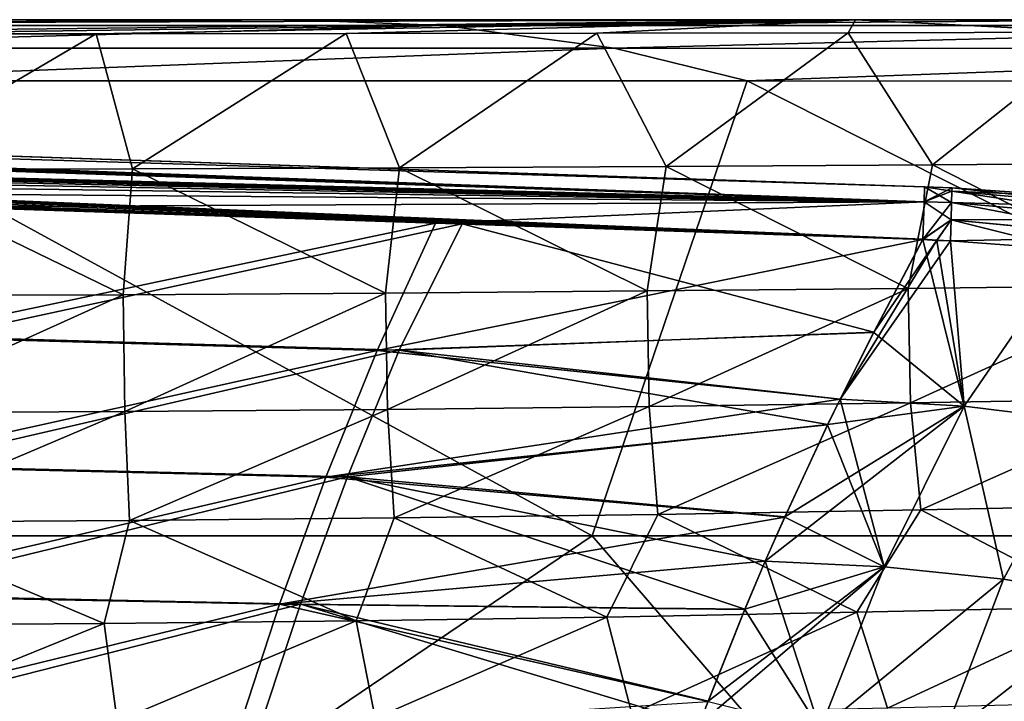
# Model space of a CAD drawing. Header units: metres. Extents: x -31 to 127, y -24 to 31.
# Tile 44 of 67: x 49.04 to 60.81, y 14.35 to 22.5. Entities that reach past the tile are written whole.
import ezdxf

# ---------------------------------------------------------------- set-up
doc = ezdxf.new("R2010")
doc.units = ezdxf.units.M
doc.layers.add('solid_13_381_041_XXX', color=7, linetype='CONTINUOUS')

msp = doc.modelspace()

# ---------------------------------------------------------------- linework, layer by layer
at = {"layer": 'solid_13_381_041_XXX'}
for points in [[(41.395576, 22.432178, 114.976097), (52.33889, 22.5, 114.568649), (39.293514, 22.5, 114.568649)], [(44, 22.5, 109.275711), (39.293514, 22.5, 114.568649), (52.33889, 22.5, 114.568649)], [(41.395576, 22.432178, 114.976097), (54.11681, 22.432371, 114.977898), (52.33889, 22.5, 114.568649)], [(59.036209, 22.5, 109.261009), (44, 22.5, 109.275711), (52.33889, 22.5, 114.568649)], [(44, 22.456112, 109.014374), (44, 22.5, 109.275711), (59.036209, 22.5, 109.261009)], [(44, 22.329035, 108.781425), (44, 22.456112, 109.014374), (59.036209, 22.5, 109.261009)], [(46.97422, 22.329918, 108.781937), (44, 22.329035, 108.781425), (59.036209, 22.5, 109.261009)], [(49.956009, 22.331861, 108.782677), (46.97422, 22.329918, 108.781937), (59.036209, 22.5, 109.261009)], [(52.945366, 22.334923, 108.783875), (49.956009, 22.331861, 108.782677), (59.036209, 22.5, 109.261009)], [(54.11681, 22.432371, 114.977898), (62.786057, 22.5, 114.568649), (52.33889, 22.5, 114.568649)], [(59.036209, 22.5, 109.261009), (52.33889, 22.5, 114.568649), (62.786057, 22.5, 114.568649)], [(55.942307, 22.338953, 108.785515), (52.945366, 22.334923, 108.783875), (59.036209, 22.5, 109.261009)], [(54.11681, 22.432371, 114.977898), (66.838242, 22.431843, 114.974297), (62.786057, 22.5, 114.568649)], [(58.946838, 22.343801, 108.78756), (55.942307, 22.338953, 108.785515), (59.036209, 22.5, 109.261009)], [(61.958965, 22.349318, 108.789993), (58.946838, 22.343801, 108.78756), (59.036209, 22.5, 109.261009)], [(59.036209, 22.5, 109.261009), (62.786057, 22.5, 114.568649), (73.282204, 22.5, 114.568649)], [(74.20385, 22.5, 109.232063), (59.036209, 22.5, 109.261009), (73.282204, 22.5, 114.568649)], [(61.958965, 22.349318, 108.789993), (59.036209, 22.5, 109.261009), (74.20385, 22.5, 109.232063)], [(59.86158, 20.49943, 144.478943), (1.120387, 22.47504, 144.479691), (1.113934, 22.29834, 144.955704)], [(59.86158, 20.49943, 144.478943), (1.335832, 22.467794, 142.741547), (1.120387, 22.47504, 144.479691)], [(59.86158, 20.49943, 144.478943), (1.901668, 22.448765, 142.72583), (1.335832, 22.467794, 142.741547)], [(59.86158, 20.49943, 144.478943), (59.861591, 20.49943, 142.754211), (1.901668, 22.448765, 142.72583)], [(59.85614, 20.320799, 142.2798), (1.901668, 22.448765, 142.72583), (59.861591, 20.49943, 142.754211)], [(59.85614, 20.320799, 142.2798), (3.032112, 22.406023, 142.664551), (1.901668, 22.448765, 142.72583)], [(59.85614, 20.320799, 142.2798), (4.160259, 22.358, 142.60257), (3.032112, 22.406023, 142.664551)], [(43.93705, 22.159107, 115.275269), (54.11681, 22.432371, 114.977898), (41.395576, 22.432178, 114.976097)], [(43.93705, 22.159107, 115.275269), (56.150501, 22.159645, 115.275269), (54.11681, 22.432371, 114.977898)], [(56.150501, 22.159645, 115.275269), (66.838242, 22.431843, 114.974297), (54.11681, 22.432371, 114.977898)], [(56.150501, 22.159645, 115.275269), (68.363281, 22.156754, 115.271782), (66.838242, 22.431843, 114.974297)], [(59.856136, 20.320522, 144.956375), (1.113934, 22.29834, 144.955704), (1.098055, 21.846355, 145.180038)], [(59.856136, 20.320522, 144.956375), (59.86158, 20.49943, 144.478943), (1.113934, 22.29834, 144.955704)], [(59.85614, 20.320799, 142.2798), (5.284023, 22.303236, 142.537323), (4.160259, 22.358, 142.60257)], [(59.85614, 20.320799, 142.2798), (6.403364, 22.240597, 142.469727), (5.284023, 22.303236, 142.537323)], [(47.19738, 20.708374, 106.813263), (46.97422, 22.329918, 108.781937), (49.956009, 22.331861, 108.782677)], [(50.391708, 20.715572, 106.797638), (47.19738, 20.708374, 106.813263), (49.956009, 22.331861, 108.782677)], [(50.391708, 20.715572, 106.797638), (49.956009, 22.331861, 108.782677), (52.945366, 22.334923, 108.783875)], [(53.583019, 20.727217, 106.773087), (50.391708, 20.715572, 106.797638), (52.945366, 22.334923, 108.783875)], [(53.583019, 20.727217, 106.773087), (52.945366, 22.334923, 108.783875), (55.942307, 22.338953, 108.785515)], [(56.771336, 20.743013, 106.74086), (53.583019, 20.727217, 106.773087), (55.942307, 22.338953, 108.785515)], [(56.771336, 20.743013, 106.74086), (55.942307, 22.338953, 108.785515), (58.946838, 22.343801, 108.78756)], [(59.956696, 20.762671, 106.702179), (56.771336, 20.743013, 106.74086), (58.946838, 22.343801, 108.78756)], [(59.956696, 20.762671, 106.702179), (58.946838, 22.343801, 108.78756), (61.958965, 22.349318, 108.789993)], [(63.139156, 20.785856, 106.658279), (59.956696, 20.762671, 106.702179), (61.958965, 22.349318, 108.789993)], [(59.85614, 20.320799, 142.2798), (7.519618, 22.168934, 142.400955), (6.403364, 22.240597, 142.469727)], [(59.85614, 20.320799, 142.2798), (8.632296, 22.087305, 142.33255), (7.519618, 22.168934, 142.400955)], [(45.938652, 21.76878, 115.377289), (56.150501, 22.159645, 115.275269), (43.93705, 22.159107, 115.275269)], [(45.938652, 21.76878, 115.377289), (57.739769, 21.76886, 115.377327), (56.150501, 22.159645, 115.275269)], [(57.739769, 21.76886, 115.377327), (68.363281, 22.156754, 115.271782), (56.150501, 22.159645, 115.275269)], [(57.739769, 21.76886, 115.377327), (69.508919, 21.763668, 115.371498), (68.363281, 22.156754, 115.271782)], [(59.85614, 20.320799, 142.2798), (9.738628, 21.995121, 142.266418), (8.632296, 22.087305, 142.33255)], [(59.841808, 19.873957, 142.050934), (10.835856, 21.892113, 142.204681), (9.738628, 21.995121, 142.266418)], [(59.85614, 20.320799, 142.2798), (59.841808, 19.873957, 142.050934), (9.738628, 21.995121, 142.266418)], [(59.856136, 20.320522, 144.956375), (1.098055, 21.846355, 145.180038), (6.972346, 21.647036, 145.187042)], [(59.841808, 19.873957, 142.050934), (11.923521, 21.778252, 142.149658), (10.835856, 21.892113, 142.204681)], [(59.841808, 19.873957, 142.050934), (13.003007, 21.65382, 142.103775), (11.923521, 21.778252, 142.149658)], [(43.251686, 16.327316, 115.837502), (55.888191, 16.327391, 115.855858), (45.938652, 21.76878, 115.377289)], [(55.888191, 16.327391, 115.855858), (57.739769, 21.76886, 115.377327), (45.938652, 21.76878, 115.377289)], [(55.888191, 16.327391, 115.855858), (68.527412, 16.327152, 115.809334), (57.739769, 21.76886, 115.377327)], [(68.527412, 16.327152, 115.809334), (69.508919, 21.763668, 115.371498), (57.739769, 21.76886, 115.377327)], [(59.856136, 20.320522, 144.956375), (6.972346, 21.647036, 145.187042), (12.852577, 21.449268, 145.186859)], [(59.841808, 19.873957, 142.050934), (14.074344, 21.519724, 142.069656), (13.003007, 21.65382, 142.103775)], [(59.856136, 20.320522, 144.956375), (12.852577, 21.449268, 145.186859), (18.732809, 21.251501, 145.186691)], [(54.331478, 20.059282, 142.050812), (48.744495, 20.247187, 142.05069), (14.074344, 21.519724, 142.069656)], [(59.841808, 19.873957, 142.050934), (54.331478, 20.059282, 142.050812), (14.074344, 21.519724, 142.069656)], [(59.856136, 20.320522, 144.956375), (18.732809, 21.251501, 145.186691), (24.613039, 21.053736, 145.186508)], [(59.856136, 20.320522, 144.956375), (24.613039, 21.053736, 145.186508), (30.493271, 20.855968, 145.18634)], [(59.856136, 20.320522, 144.956375), (30.493271, 20.855968, 145.18634), (36.373501, 20.658203, 145.186157)], [(53.415451, 19.229597, 105.072449), (50.391708, 20.715572, 106.797638), (53.583019, 20.727217, 106.773087)], [(53.415451, 19.229597, 105.072449), (53.583019, 20.727217, 106.773087), (56.542763, 19.25498, 104.997375)], [(56.542763, 19.25498, 104.997375), (53.583019, 20.727217, 106.773087), (56.771336, 20.743013, 106.74086)], [(56.542763, 19.25498, 104.997375), (56.771336, 20.743013, 106.74086), (59.664616, 19.286758, 104.907158)], [(59.664616, 19.286758, 104.907158), (56.771336, 20.743013, 106.74086), (59.956696, 20.762671, 106.702179)], [(59.664616, 19.286758, 104.907158), (59.956696, 20.762671, 106.702179), (62.78117, 19.324467, 104.804642)], [(62.78117, 19.324467, 104.804642), (59.956696, 20.762671, 106.702179), (63.139156, 20.785856, 106.658279)], [(59.856136, 20.320522, 144.956375), (36.373501, 20.658203, 145.186157), (42.253735, 20.460436, 145.185989)], [(47.144154, 19.199549, 105.165909), (47.19738, 20.708374, 106.813263), (50.282608, 19.210993, 105.12957)], [(50.282608, 19.210993, 105.12957), (47.19738, 20.708374, 106.813263), (50.391708, 20.715572, 106.797638)], [(50.282608, 19.210993, 105.12957), (50.391708, 20.715572, 106.797638), (53.415451, 19.229597, 105.072449)], [(59.856136, 20.320522, 144.956375), (60.189075, 20.488415, 144.479523), (59.86158, 20.49943, 144.478943)], [(60.188381, 20.449005, 144.71283), (60.189075, 20.488415, 144.479523), (59.856136, 20.320522, 144.956375)], [(60.184498, 20.315046, 142.293503), (59.85614, 20.320799, 142.2798), (59.861591, 20.49943, 142.754211)], [(59.86158, 20.49943, 144.478943), (60.189075, 20.488415, 144.479523), (59.861591, 20.49943, 142.754211)], [(60.189075, 20.488415, 144.479523), (60.189075, 20.488415, 142.754333), (59.861591, 20.49943, 142.754211)], [(60.188385, 20.449188, 142.523682), (59.861591, 20.49943, 142.754211), (60.189075, 20.488415, 142.754333)], [(60.184498, 20.315046, 142.293503), (59.861591, 20.49943, 142.754211), (60.188385, 20.449188, 142.523682)], [(62.425461, 20.250711, 144.704285), (60.189075, 20.488415, 144.479523), (60.188381, 20.449005, 144.71283)], [(60.188385, 20.449188, 142.523682), (60.189075, 20.488415, 142.754333), (61.607037, 20.390488, 142.756805)], [(61.617722, 20.389381, 144.479156), (60.189075, 20.488415, 142.754333), (60.189075, 20.488415, 144.479523)], [(61.607037, 20.390488, 142.756805), (60.189075, 20.488415, 142.754333), (61.617722, 20.389381, 144.479156)], [(61.617722, 20.389381, 144.479156), (60.189075, 20.488415, 144.479523), (62.425461, 20.250711, 144.704285)], [(59.856136, 20.320522, 144.956375), (42.253735, 20.460436, 145.185989), (48.133965, 20.262669, 145.185806)], [(60.184486, 20.314695, 144.942871), (60.188381, 20.449005, 144.71283), (59.856136, 20.320522, 144.956375)], [(62.406101, 20.113438, 144.941147), (60.188381, 20.449005, 144.71283), (60.184486, 20.314695, 144.942871)], [(60.184498, 20.315046, 142.293503), (60.188385, 20.449188, 142.523682), (62.425472, 20.250879, 142.532181)], [(62.406101, 20.113438, 144.941147), (62.425461, 20.250711, 144.704285), (60.188381, 20.449005, 144.71283)], [(62.425472, 20.250879, 142.532181), (60.188385, 20.449188, 142.523682), (61.607037, 20.390488, 142.756805)], [(47.569557, 18.704983, 145.356323), (54.014194, 20.064903, 145.185638), (48.133965, 20.262669, 145.185806)], [(48.102829, 18.705112, 141.882614), (48.744495, 20.247187, 142.05069), (54.331478, 20.059282, 142.050812)], [(59.856136, 20.320522, 144.956375), (48.133965, 20.262669, 145.185806), (54.014194, 20.064903, 145.185638)], [(59.856136, 20.320522, 144.956375), (54.014194, 20.064903, 145.185638), (59.841557, 19.868914, 145.185455)], [(60.184486, 20.314695, 144.942871), (59.856136, 20.320522, 144.956375), (59.841557, 19.868914, 145.185455)], [(60.177914, 20.106064, 145.105118), (60.184486, 20.314695, 144.942871), (59.841557, 19.868914, 145.185455)], [(60.177929, 20.106546, 142.131104), (59.841808, 19.873957, 142.050934), (59.85614, 20.320799, 142.2798)], [(60.184498, 20.315046, 142.293503), (60.177929, 20.106546, 142.131104), (59.85614, 20.320799, 142.2798)], [(62.375065, 19.896635, 145.106491), (60.184486, 20.314695, 144.942871), (60.177914, 20.106064, 145.105118)], [(60.184498, 20.315046, 142.293503), (62.406143, 20.113798, 142.295242), (60.177929, 20.106546, 142.131104)], [(62.406101, 20.113438, 144.941147), (60.184486, 20.314695, 144.942871), (62.375065, 19.896635, 145.106491)], [(62.406143, 20.113798, 142.295242), (60.184498, 20.315046, 142.293503), (62.425472, 20.250879, 142.532181)], [(47.569557, 18.704983, 145.356323), (53.318539, 18.54365, 145.338623), (54.014194, 20.064903, 145.185638)], [(48.102829, 18.705112, 141.882614), (54.331478, 20.059282, 142.050812), (53.581562, 18.545784, 141.899185)], [(54.014194, 20.064903, 145.185638), (53.318539, 18.54365, 145.338623), (59.841557, 19.868914, 145.185455)], [(53.581562, 18.545784, 141.899185), (54.331478, 20.059282, 142.050812), (59.254147, 18.762281, 141.954391)], [(59.254147, 18.762281, 141.954391), (54.331478, 20.059282, 142.050812), (59.841808, 19.873957, 142.050934)], [(60.005886, 19.860079, 145.178482), (60.177914, 20.106064, 145.105118), (59.841557, 19.868914, 145.185455)], [(60.177929, 20.106546, 142.131104), (60.005543, 19.861973, 142.057678), (59.841808, 19.873957, 142.050934)], [(60.177929, 20.106546, 142.131104), (60.169609, 19.8531, 142.057693), (60.005543, 19.861973, 142.057678)], [(60.005886, 19.860079, 145.178482), (60.169613, 19.853106, 145.178284), (60.177914, 20.106064, 145.105118)], [(60.177929, 20.106546, 142.131104), (62.375122, 19.89711, 142.129715), (60.169609, 19.8531, 142.057693)], [(61.616196, 19.746513, 145.175064), (60.177914, 20.106064, 145.105118), (60.169613, 19.853106, 145.178284)], [(62.375065, 19.896635, 145.106491), (60.177914, 20.106064, 145.105118), (61.616196, 19.746513, 145.175064)], [(62.406143, 20.113798, 142.295242), (62.375122, 19.89711, 142.129715), (60.177929, 20.106546, 142.131104)], [(62.375122, 19.89711, 142.129715), (61.617001, 19.746851, 142.060944), (60.169609, 19.8531, 142.057693)], [(53.318539, 18.54365, 145.338623), (59.252834, 18.75886, 145.281891), (59.841557, 19.868914, 145.185455)], [(60.005543, 19.861973, 142.057678), (58.852337, 17.962967, 141.884033), (59.254147, 18.762281, 141.954391)], [(60.005543, 19.861973, 142.057678), (60.169609, 19.8531, 142.057693), (58.852337, 17.962967, 141.884033)], [(60.169609, 19.8531, 142.057693), (60.335583, 17.877357, 141.892776), (58.852337, 17.962967, 141.884033)], [(60.336029, 17.87739, 145.343185), (59.841557, 19.868914, 145.185455), (59.252834, 18.75886, 145.281891)], [(60.005543, 19.861973, 142.057678), (59.254147, 18.762281, 141.954391), (59.841808, 19.873957, 142.050934)], [(60.336029, 17.87739, 145.343185), (60.005886, 19.860079, 145.178482), (59.841557, 19.868914, 145.185455)], [(60.336029, 17.87739, 145.343185), (60.169613, 19.853106, 145.178284), (60.005886, 19.860079, 145.178482)], [(60.169609, 19.8531, 142.057693), (61.617001, 19.746851, 142.060944), (60.335583, 17.877357, 141.892776)], [(60.336029, 17.87739, 145.343185), (61.616196, 19.746513, 145.175064), (60.169613, 19.853106, 145.178284)], [(61.617001, 19.746851, 142.060944), (61.819752, 17.694296, 141.902313), (60.335583, 17.877357, 141.892776)], [(60.336029, 17.87739, 145.343185), (61.82016, 17.694307, 145.333664), (61.616196, 19.746513, 145.175064)], [(59.664616, 19.286758, 104.907158), (62.78117, 19.324467, 104.804642), (59.691792, 17.916435, 103.352982)], [(62.78117, 19.324467, 104.804642), (62.806713, 17.96768, 103.177963), (59.691792, 17.916435, 103.352982)], [(47.144154, 19.199549, 105.165909), (50.282608, 19.210993, 105.12957), (47.154633, 17.798244, 103.79599)], [(50.282608, 19.210993, 105.12957), (50.300957, 17.813711, 103.733643), (47.154633, 17.798244, 103.79599)], [(50.282608, 19.210993, 105.12957), (53.415451, 19.229597, 105.072449), (50.300957, 17.813711, 103.733643)], [(53.415451, 19.229597, 105.072449), (53.439144, 17.838892, 103.63575), (50.300957, 17.813711, 103.733643)], [(53.415451, 19.229597, 105.072449), (56.542763, 19.25498, 104.997375), (53.439144, 17.838892, 103.63575)], [(56.542763, 19.25498, 104.997375), (56.569363, 17.873297, 103.507225), (53.439144, 17.838892, 103.63575)], [(56.542763, 19.25498, 104.997375), (59.664616, 19.286758, 104.907158), (56.569363, 17.873297, 103.507225)], [(59.664616, 19.286758, 104.907158), (59.691792, 17.916435, 103.352982), (56.569363, 17.873297, 103.507225)], [(53.318539, 18.54365, 145.338623), (58.852276, 17.961929, 145.352036), (59.252834, 18.75886, 145.281891)], [(53.581562, 18.545784, 141.899185), (59.254147, 18.762281, 141.954391), (58.852337, 17.962967, 141.884033)], [(60.336029, 17.87739, 145.343185), (59.252834, 18.75886, 145.281891), (58.852276, 17.961929, 145.352036)], [(47.569557, 18.704983, 145.356323), (47.083511, 17.162458, 145.508301), (53.318539, 18.54365, 145.338623)], [(47.603043, 17.163704, 141.731308), (48.102829, 18.705112, 141.882614), (53.581562, 18.545784, 141.899185)], [(47.083511, 17.162458, 145.508301), (52.703743, 17.02844, 145.479019), (53.318539, 18.54365, 145.338623)], [(47.603043, 17.163704, 141.731308), (53.581562, 18.545784, 141.899185), (52.960945, 17.031143, 141.759247)], [(53.318539, 18.54365, 145.338623), (52.703743, 17.02844, 145.479019), (58.852276, 17.961929, 145.352036)], [(52.960945, 17.031143, 141.759247), (53.581562, 18.545784, 141.899185), (58.703396, 17.656498, 141.857956)], [(53.581562, 18.545784, 141.899185), (58.852337, 17.962967, 141.884033), (58.703396, 17.656498, 141.857956)], [(52.703743, 17.02844, 145.479019), (58.70229, 17.653276, 145.378296), (58.852276, 17.961929, 145.352036)], [(56.569363, 17.873297, 103.507225), (59.691792, 17.916435, 103.352982), (56.672504, 16.583366, 102.22226)], [(59.691792, 17.916435, 103.352982), (59.81493, 16.636889, 101.993019), (56.672504, 16.583366, 102.22226)], [(59.377537, 15.956098, 145.494568), (58.852276, 17.961929, 145.352036), (58.70229, 17.653276, 145.378296)], [(60.335583, 17.877357, 141.892776), (58.703396, 17.656498, 141.857956), (58.852337, 17.962967, 141.884033)], [(59.377537, 15.956098, 145.494568), (60.336029, 17.87739, 145.343185), (58.852276, 17.961929, 145.352036)], [(59.691792, 17.916435, 103.352982), (62.806713, 17.96768, 103.177963), (59.81493, 16.636889, 101.993019)], [(62.806713, 17.96768, 103.177963), (62.947857, 16.700441, 101.733513), (59.81493, 16.636889, 101.993019)], [(47.154633, 17.798244, 103.79599), (50.300957, 17.813711, 103.733643), (47.184155, 16.49028, 102.652824)], [(50.300957, 17.813711, 103.733643), (50.357422, 16.509459, 102.559685), (47.184155, 16.49028, 102.652824)], [(50.300957, 17.813711, 103.733643), (53.439144, 17.838892, 103.63575), (50.357422, 16.509459, 102.559685)], [(53.439144, 17.838892, 103.63575), (53.520103, 16.540688, 102.413658), (50.357422, 16.509459, 102.559685)], [(53.439144, 17.838892, 103.63575), (56.569363, 17.873297, 103.507225), (53.520103, 16.540688, 102.413658)], [(56.569363, 17.873297, 103.507225), (56.672504, 16.583366, 102.22226), (53.520103, 16.540688, 102.413658)], [(60.335583, 17.877357, 141.892776), (57.956741, 16.022642, 141.727203), (58.190067, 16.552231, 141.768066)], [(60.335583, 17.877357, 141.892776), (59.377098, 15.956065, 141.741394), (57.956741, 16.022642, 141.727203)], [(60.335583, 17.877357, 141.892776), (58.190067, 16.552231, 141.768066), (58.703396, 17.656498, 141.857956)], [(60.335583, 17.877357, 141.892776), (60.805344, 15.806559, 141.756683), (59.377098, 15.956065, 141.741394)], [(59.377537, 15.956098, 145.494568), (60.805759, 15.806569, 145.479279), (60.336029, 17.87739, 145.343185)], [(60.335583, 17.877357, 141.892776), (61.819752, 17.694296, 141.902313), (60.805344, 15.806559, 141.756683)], [(60.805759, 15.806569, 145.479279), (61.82016, 17.694307, 145.333664), (60.336029, 17.87739, 145.343185)], [(52.960945, 17.031143, 141.759247), (58.703396, 17.656498, 141.857956), (58.190067, 16.552231, 141.768066)], [(61.819752, 17.694296, 141.902313), (62.233631, 15.574721, 141.773041), (60.805344, 15.806559, 141.756683)], [(60.805759, 15.806569, 145.479279), (62.23402, 15.574714, 145.462921), (61.82016, 17.694307, 145.333664)], [(52.703743, 17.02844, 145.479019), (58.189148, 16.549208, 145.46814), (58.70229, 17.653276, 145.378296)], [(59.377537, 15.956098, 145.494568), (58.70229, 17.653276, 145.378296), (58.189148, 16.549208, 145.46814)], [(47.083511, 17.162458, 145.508301), (46.647346, 15.616986, 145.646942), (52.703743, 17.02844, 145.479019)], [(47.154266, 15.61914, 141.593277), (47.603043, 17.163704, 141.731308), (52.960945, 17.031143, 141.759247)], [(46.647346, 15.616986, 145.646942), (52.147903, 15.50776, 145.607086), (52.703743, 17.02844, 145.479019)], [(47.154266, 15.61914, 141.593277), (52.960945, 17.031143, 141.759247), (52.399624, 15.510894, 141.631592)], [(52.703743, 17.02844, 145.479019), (52.147903, 15.50776, 145.607086), (58.189148, 16.549208, 145.46814)], [(52.399624, 15.510894, 141.631592), (52.960945, 17.031143, 141.759247), (57.71357, 15.449561, 141.684631)], [(52.960945, 17.031143, 141.759247), (57.956741, 16.022642, 141.727203), (57.71357, 15.449561, 141.684631)], [(52.960945, 17.031143, 141.759247), (58.190067, 16.552231, 141.768066), (57.956741, 16.022642, 141.727203)], [(56.672504, 16.583366, 102.22226), (59.81493, 16.636889, 101.993019), (59.051277, 15.411805, 100.880898)], [(59.81493, 16.636889, 101.993019), (62.029114, 15.478577, 100.559334), (59.051277, 15.411805, 100.880898)], [(59.81493, 16.636889, 101.993019), (62.947857, 16.700441, 101.733513), (62.029114, 15.478577, 100.559334)], [(47.184155, 16.49028, 102.652824), (50.054657, 15.278366, 101.578613), (47.033287, 15.258332, 101.692635)], [(47.184155, 16.49028, 102.652824), (50.357422, 16.509459, 102.559685), (50.054657, 15.278366, 101.578613)], [(50.357422, 16.509459, 102.559685), (53.06451, 15.311023, 101.399414), (50.054657, 15.278366, 101.578613)], [(50.357422, 16.509459, 102.559685), (53.520103, 16.540688, 102.413658), (53.06451, 15.311023, 101.399414)], [(52.147903, 15.50776, 145.607086), (57.956966, 16.022156, 145.508804), (58.189148, 16.549208, 145.46814)], [(53.520103, 16.540688, 102.413658), (56.063248, 15.355702, 101.163887), (53.06451, 15.311023, 101.399414)], [(53.520103, 16.540688, 102.413658), (56.672504, 16.583366, 102.22226), (56.063248, 15.355702, 101.163887)], [(56.672504, 16.583366, 102.22226), (59.051277, 15.411805, 100.880898), (56.063248, 15.355702, 101.163887)], [(59.377537, 15.956098, 145.494568), (58.189148, 16.549208, 145.46814), (57.956966, 16.022156, 145.508804)], [(47.845253, 10.885883, 116.268677), (55.888191, 16.327391, 115.855858), (43.251686, 16.327316, 115.837502)], [(47.845253, 10.885883, 116.268677), (60.565231, 10.885859, 116.249481), (55.888191, 16.327391, 115.855858)], [(60.565231, 10.885859, 116.249481), (68.527412, 16.327152, 115.809334), (55.888191, 16.327391, 115.855858)], [(60.565231, 10.885859, 116.249481), (73.274803, 10.885625, 116.164314), (68.527412, 16.327152, 115.809334)], [(52.147903, 15.50776, 145.607086), (57.71283, 15.446737, 145.551544), (57.956966, 16.022156, 145.508804)], [(58.612679, 14.012044, 145.627319), (57.956966, 16.022156, 145.508804), (57.71283, 15.446737, 145.551544)], [(59.377098, 15.956065, 141.741394), (57.71357, 15.449561, 141.684631), (57.956741, 16.022642, 141.727203)], [(58.612679, 14.012044, 145.627319), (59.377537, 15.956098, 145.494568), (57.956966, 16.022156, 145.508804)], [(59.377098, 15.956065, 141.741394), (57.166847, 14.068232, 141.588898), (57.273327, 14.348567, 141.607544)], [(59.377098, 15.956065, 141.741394), (58.612251, 14.012015, 141.608658), (57.166847, 14.068232, 141.588898)], [(59.377098, 15.956065, 141.741394), (57.273327, 14.348567, 141.607544), (57.71357, 15.449561, 141.684631)], [(59.377098, 15.956065, 141.741394), (60.805344, 15.806559, 141.756683), (58.612251, 14.012015, 141.608658)], [(58.612679, 14.012044, 145.627319), (60.805759, 15.806569, 145.479279), (59.377537, 15.956098, 145.494568)], [(60.805344, 15.806559, 141.756683), (60.071453, 13.877574, 141.629944), (58.612251, 14.012015, 141.608658)], [(58.612679, 14.012044, 145.627319), (60.071861, 13.877584, 145.606018), (60.805759, 15.806569, 145.479279)], [(60.805344, 15.806559, 141.756683), (62.233631, 15.574721, 141.773041), (60.071453, 13.877574, 141.629944)], [(60.071861, 13.877584, 145.606018), (62.23402, 15.574714, 145.462921), (60.805759, 15.806569, 145.479279)], [(46.647346, 15.616986, 145.646942), (46.261066, 14.068563, 145.772232), (52.147903, 15.50776, 145.607086)], [(46.7565, 14.071422, 141.468536), (47.154266, 15.61914, 141.593277), (52.399624, 15.510894, 141.631592)], [(62.233631, 15.574721, 141.773041), (61.536015, 13.665314, 141.652725), (60.071453, 13.877574, 141.629944)], [(60.071861, 13.877584, 145.606018), (61.5364, 13.665306, 145.583237), (62.23402, 15.574714, 145.462921)], [(46.261066, 14.068563, 145.772232), (51.651012, 13.981608, 145.722839), (52.147903, 15.50776, 145.607086)], [(46.7565, 14.071422, 141.468536), (52.399624, 15.510894, 141.631592), (51.897594, 13.985038, 141.51622)], [(52.147903, 15.50776, 145.607086), (51.651012, 13.981608, 145.722839), (57.272747, 14.345944, 145.628601)], [(51.897594, 13.985038, 141.51622), (52.399624, 15.510894, 141.631592), (57.166847, 14.068232, 141.588898)], [(52.147903, 15.50776, 145.607086), (57.272747, 14.345944, 145.628601), (57.71283, 15.446737, 145.551544)], [(52.399624, 15.510894, 141.631592), (57.273327, 14.348567, 141.607544), (57.166847, 14.068232, 141.588898)], [(52.399624, 15.510894, 141.631592), (57.71357, 15.449561, 141.684631), (57.273327, 14.348567, 141.607544)], [(58.612679, 14.012044, 145.627319), (57.71283, 15.446737, 145.551544), (57.272747, 14.345944, 145.628601)], [(59.051277, 15.411805, 100.880898), (62.029114, 15.478577, 100.559334), (59.418583, 14.264084, 99.790459)], [(62.029114, 15.478577, 100.559334), (62.464008, 14.341443, 99.368965), (59.418583, 14.264084, 99.790459)], [(50.054657, 15.278366, 101.578613), (53.06451, 15.311023, 101.399414), (50.208366, 14.108925, 100.711182)], [(53.06451, 15.311023, 101.399414), (53.29147, 14.146956, 100.473854), (50.208366, 14.108925, 100.711182)], [(53.06451, 15.311023, 101.399414), (56.063248, 15.355702, 101.163887), (53.29147, 14.146956, 100.473854)], [(56.063248, 15.355702, 101.163887), (56.361336, 14.198925, 100.162857), (53.29147, 14.146956, 100.473854)], [(56.063248, 15.355702, 101.163887), (59.051277, 15.411805, 100.880898), (56.361336, 14.198925, 100.162857)], [(59.051277, 15.411805, 100.880898), (59.418583, 14.264084, 99.790459), (56.361336, 14.198925, 100.162857)], [(47.033287, 15.258332, 101.692635), (50.054657, 15.278366, 101.578613), (47.111416, 14.085567, 100.862572)], [(50.054657, 15.278366, 101.578613), (50.208366, 14.108925, 100.711182), (47.111416, 14.085567, 100.862572)]]:
    msp.add_3dface(points, dxfattribs=at)

doc.saveas('drawing.dxf')
